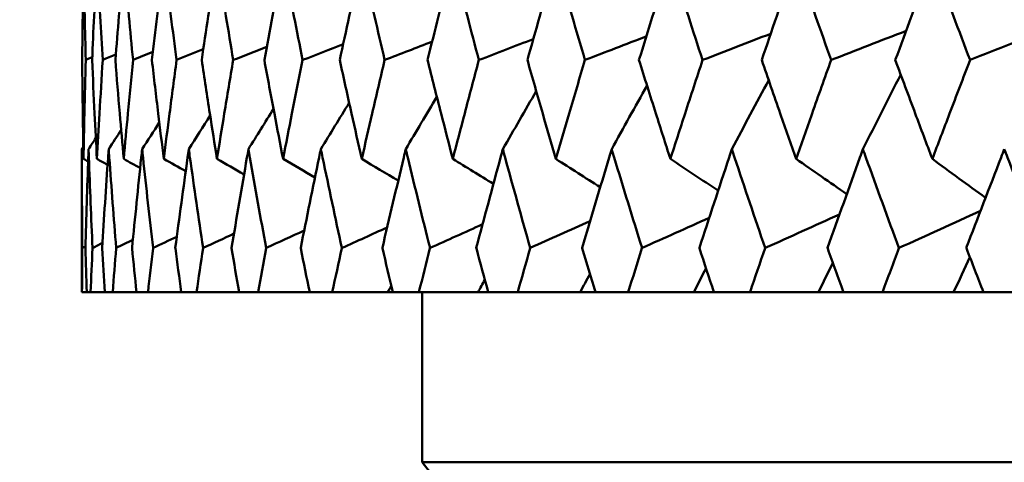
# Model space of a CAD drawing. Header units: millimetres. Extents: x 622 to 2742, y 42 to 2031.
# Tile 65 of 85: x 977.46 to 983.24, y 274.38 to 276.98. Entities that reach past the tile are written whole.
import ezdxf

# ---------------------------------------------------------------- set-up
doc = ezdxf.new("R2010")
doc.units = ezdxf.units.MM
doc.header["$LTSCALE"] = 10
doc.layers.add('Widoczne (ISO)', color=7, linetype='Continuous', lineweight=50)

msp = doc.modelspace()

# ---------------------------------------------------------------- linework, layer by layer
at = {"layer": 'Widoczne (ISO)'}
for p, q in [((977.8243, 275.3795), (977.8243, 276.2198)), ((977.8243, 275.3795), (977.8251, 275.3795)), ((977.8532, 275.3795), (977.8251, 275.3795)), ((977.8532, 275.3795), (977.8759, 275.3795)), ((977.9602, 275.3795), (977.8759, 275.3795)), ((977.9602, 275.3795), (978.0054, 275.3795)), ((978.1455, 275.3795), (978.0054, 275.3795)), ((978.1455, 275.3795), (978.2131, 275.3795)), ((978.4085, 275.3795), (978.2131, 275.3795)), ((978.4085, 275.3795), (978.4982, 275.3795)), ((978.7482, 275.3795), (978.4982, 275.3795)), ((978.7482, 275.3795), (978.8596, 275.3795)), ((979.1631, 275.3795), (978.8596, 275.3795)), ((979.1631, 275.3795), (979.2959, 275.3795)), ((979.622, 275.3795), (979.2959, 275.3795)), ((979.6517, 275.3795), (979.622, 275.3795)), ((979.6517, 275.3795), (979.8052, 275.3795)), ((980.1525, 275.3795), (979.8052, 275.3795)), ((979.8243, 274.3795), (979.8243, 275.3795)), ((980.212, 275.3795), (980.1525, 275.3795)), ((980.212, 275.3795), (980.3857, 275.3795)), ((980.7528, 275.3795), (980.3857, 275.3795)), ((980.8418, 275.3795), (980.7528, 275.3795)), ((980.8418, 275.3795), (981.035, 275.3795)), ((981.4204, 275.3795), (981.035, 275.3795)), ((981.5386, 275.3795), (981.4204, 275.3795)), ((981.5386, 275.3795), (981.7506, 275.3795)), ((982.1528, 275.3795), (981.7506, 275.3795)), ((982.2997, 275.3795), (982.1528, 275.3795)), ((982.2997, 275.3795), (982.5296, 275.3795)), ((982.947, 275.3795), (982.5296, 275.3795)), ((983.122, 275.3795), (982.947, 275.3795)), ((983.122, 275.3795), (983.3689, 275.3795)), ((1015.8243, 274.3795), (979.8243, 274.3795))]:
    msp.add_line(p, q, dxfattribs=at)
msp.add_circle((997.8243, 312.4119), 50, dxfattribs=at)
msp.add_arc((1019.1499, 305.2582), 50, 218.13918, 221.06586, dxfattribs=at)
for points, knots in [([(977.8341, 277.3308), (977.8337, 277.3067), (977.8333, 277.2825), (977.83, 277.0867), (977.8279, 276.9151), (977.8264, 276.7434)], [0.0806421, 0.0806421, 0.0806421, 0.0806421, 0.08897282, 0.08897282, 0.14811965, 0.14811965, 0.14811965, 0.14811965]), ([(977.8473, 276.7434), (977.8427, 276.915), (977.8387, 277.0865), (977.835, 277.2823), (977.8346, 277.3066), (977.8341, 277.3308)], [0.02983351, 0.02983351, 0.02983351, 0.02983351, 0.0889495, 0.0889495, 0.09731113, 0.09731113, 0.09731113, 0.09731113]), ([(977.913, 277.3308), (977.9117, 277.3067), (977.9105, 277.2825), (977.9003, 277.0867), (977.892, 276.9151), (977.8845, 276.7434)], [0.0806421, 0.0806421, 0.0806421, 0.0806421, 0.08897282, 0.08897282, 0.14811965, 0.14811965, 0.14811965, 0.14811965]), ([(977.947, 276.7434), (977.9363, 276.915), (977.9263, 277.0865), (977.9156, 277.2823), (977.9143, 277.3066), (977.913, 277.3308)], [0.02983351, 0.02983351, 0.02983351, 0.02983351, 0.0889495, 0.0889495, 0.09731113, 0.09731113, 0.09731113, 0.09731113]), ([(978.0705, 277.3308), (978.0683, 277.3067), (978.0662, 277.2825), (978.0491, 277.0867), (978.0348, 276.9151), (978.0213, 276.7434)], [0.0806421, 0.0806421, 0.0806421, 0.0806421, 0.08897282, 0.08897282, 0.14811965, 0.14811965, 0.14811965, 0.14811965]), ([(978.1252, 276.7434), (978.1084, 276.915), (978.0923, 277.0865), (978.0748, 277.2823), (978.0726, 277.3066), (978.0705, 277.3308)], [0.02983351, 0.02983351, 0.02983351, 0.02983351, 0.0889495, 0.0889495, 0.09731113, 0.09731113, 0.09731113, 0.09731113]), ([(978.3059, 277.3308), (978.3029, 277.3067), (978.3, 277.2825), (978.276, 277.0867), (978.2558, 276.9151), (978.2362, 276.7434)], [0.0806421, 0.0806421, 0.0806421, 0.0806421, 0.08897282, 0.08897282, 0.14811965, 0.14811965, 0.14811965, 0.14811965]), ([(978.3811, 276.7434), (978.3583, 276.915), (978.3363, 277.0865), (978.3119, 277.2823), (978.3089, 277.3066), (978.3059, 277.3308)], [0.02983351, 0.02983351, 0.02983351, 0.02983351, 0.0889495, 0.0889495, 0.09731113, 0.09731113, 0.09731113, 0.09731113]), ([(978.6184, 277.3308), (978.6146, 277.3067), (978.6108, 277.2825), (978.5801, 277.0867), (978.5539, 276.9151), (978.5284, 276.7434)], [0.0806421, 0.0806421, 0.0806421, 0.0806421, 0.08897282, 0.08897282, 0.14811965, 0.14811965, 0.14811965, 0.14811965]), ([(978.7137, 276.7434), (978.6851, 276.915), (978.6572, 277.0865), (978.626, 277.2823), (978.6222, 277.3066), (978.6184, 277.3308)], [0.02983351, 0.02983351, 0.02983351, 0.02983351, 0.0889495, 0.0889495, 0.09731113, 0.09731113, 0.09731113, 0.09731113]), ([(979.0066, 277.3308), (979.002, 277.3067), (978.9974, 277.2825), (978.9601, 277.0867), (978.9281, 276.9151), (978.8967, 276.7434)], [0.0806421, 0.0806421, 0.0806421, 0.0806421, 0.08897282, 0.08897282, 0.14811965, 0.14811965, 0.14811965, 0.14811965]), ([(979.1217, 276.7434), (979.0874, 276.915), (979.0537, 277.0865), (979.0159, 277.2823), (979.0113, 277.3066), (979.0066, 277.3308)], [0.02983351, 0.02983351, 0.02983351, 0.02983351, 0.0889495, 0.0889495, 0.09731113, 0.09731113, 0.09731113, 0.09731113]), ([(979.4692, 277.3308), (979.4637, 277.3067), (979.4583, 277.2825), (979.4146, 277.0867), (979.3769, 276.9151), (979.3398, 276.7434)], [0.0806421, 0.0806421, 0.0806421, 0.0806421, 0.08897282, 0.08897282, 0.14811965, 0.14811965, 0.14811965, 0.14811965]), ([(979.6036, 276.7434), (979.5636, 276.915), (979.5242, 277.0865), (979.4801, 277.2823), (979.4746, 277.3066), (979.4692, 277.3308)], [0.02983351, 0.02983351, 0.02983351, 0.02983351, 0.0889495, 0.0889495, 0.09731113, 0.09731113, 0.09731113, 0.09731113]), ([(980.0041, 277.3308), (979.9979, 277.3067), (979.9917, 277.2825), (979.9417, 277.0867), (979.8984, 276.9151), (979.8558, 276.7434)], [0.0806421, 0.0806421, 0.0806421, 0.0806421, 0.08897282, 0.08897282, 0.14811965, 0.14811965, 0.14811965, 0.14811965]), ([(980.1574, 276.7434), (980.1119, 276.915), (980.0671, 277.0865), (980.0166, 277.2823), (980.0104, 277.3066), (980.0041, 277.3308)], [0.02983351, 0.02983351, 0.02983351, 0.02983351, 0.0889495, 0.0889495, 0.09731113, 0.09731113, 0.09731113, 0.09731113]), ([(980.6094, 277.3308), (980.6025, 277.3067), (980.5955, 277.2825), (980.5394, 277.0867), (980.4907, 276.9151), (980.4427, 276.7434)], [0.0806421, 0.0806421, 0.0806421, 0.0806421, 0.08897282, 0.08897282, 0.14811965, 0.14811965, 0.14811965, 0.14811965]), ([(980.7808, 276.7434), (980.7301, 276.915), (980.6799, 277.0865), (980.6234, 277.2823), (980.6164, 277.3066), (980.6094, 277.3308)], [0.02983351, 0.02983351, 0.02983351, 0.02983351, 0.0889495, 0.0889495, 0.09731113, 0.09731113, 0.09731113, 0.09731113]), ([(981.2826, 277.3308), (981.275, 277.3067), (981.2673, 277.2825), (981.2053, 277.0867), (981.1515, 276.9151), (981.0982, 276.7434)], [0.0806421, 0.0806421, 0.0806421, 0.0806421, 0.08897282, 0.08897282, 0.14811965, 0.14811965, 0.14811965, 0.14811965]), ([(981.4716, 276.7434), (981.4158, 276.915), (981.3605, 277.0865), (981.2981, 277.2823), (981.2904, 277.3066), (981.2826, 277.3308)], [0.02983351, 0.02983351, 0.02983351, 0.02983351, 0.0889495, 0.0889495, 0.09731113, 0.09731113, 0.09731113, 0.09731113]), ([(982.0212, 277.3308), (982.0128, 277.3067), (982.0044, 277.2825), (981.9367, 277.0867), (981.878, 276.9151), (981.8198, 276.7434)], [0.0806421, 0.0806421, 0.0806421, 0.0806421, 0.08897282, 0.08897282, 0.14811965, 0.14811965, 0.14811965, 0.14811965]), ([(982.2269, 276.7434), (982.1662, 276.915), (982.106, 277.0865), (982.038, 277.2823), (982.0296, 277.3066), (982.0212, 277.3308)], [0.02983351, 0.02983351, 0.02983351, 0.02983351, 0.0889495, 0.0889495, 0.09731113, 0.09731113, 0.09731113, 0.09731113]), ([(982.822, 277.3308), (982.813, 277.3067), (982.804, 277.2825), (982.7309, 277.0867), (982.6674, 276.9151), (982.6045, 276.7434)], [0.0806421, 0.0806421, 0.0806421, 0.0806421, 0.08897282, 0.08897282, 0.14811965, 0.14811965, 0.14811965, 0.14811965]), ([(983.0437, 276.7434), (982.9784, 276.915), (982.9136, 277.0865), (982.8402, 277.2823), (982.8311, 277.3066), (982.822, 277.3308)], [0.02983351, 0.02983351, 0.02983351, 0.02983351, 0.0889495, 0.0889495, 0.09731113, 0.09731113, 0.09731113, 0.09731113]), ([(977.8264, 276.7434), (977.8273, 276.6386), (977.8285, 276.5337), (977.8311, 276.34), (977.8325, 276.251), (977.8341, 276.1621)], [0.02528165, 0.02528165, 0.02528165, 0.02528165, 0.06150593, 0.06150593, 0.09223152, 0.09223152, 0.09223152, 0.09223152]), ([(977.8341, 276.1621), (977.8357, 276.251), (977.8375, 276.3399), (977.8418, 276.5337), (977.8444, 276.6386), (977.8473, 276.7434)], [0.03078053, 0.03078053, 0.03078053, 0.03078053, 0.06149921, 0.06149921, 0.09773041, 0.09773041, 0.09773041, 0.09773041]), ([(977.8845, 276.7434), (977.8891, 276.6386), (977.8941, 276.5337), (977.9036, 276.34), (977.9082, 276.251), (977.913, 276.1621)], [0.02528165, 0.02528165, 0.02528165, 0.02528165, 0.06150593, 0.06150593, 0.09223152, 0.09223152, 0.09223152, 0.09223152]), ([(977.913, 276.1621), (977.9178, 276.251), (977.9228, 276.3399), (977.934, 276.5337), (977.9404, 276.6386), (977.947, 276.7434)], [0.03078053, 0.03078053, 0.03078053, 0.03078053, 0.06149921, 0.06149921, 0.09773041, 0.09773041, 0.09773041, 0.09773041]), ([(978.0213, 276.7434), (978.0296, 276.6386), (978.0383, 276.5337), (978.0548, 276.34), (978.0625, 276.251), (978.0705, 276.1621)], [0.02528165, 0.02528165, 0.02528165, 0.02528165, 0.06150593, 0.06150593, 0.09223152, 0.09223152, 0.09223152, 0.09223152]), ([(978.0705, 276.1621), (978.0784, 276.251), (978.0866, 276.3399), (978.1047, 276.5337), (978.1148, 276.6386), (978.1252, 276.7434)], [0.03078053, 0.03078053, 0.03078053, 0.03078053, 0.06149921, 0.06149921, 0.09773041, 0.09773041, 0.09773041, 0.09773041]), ([(978.2362, 276.7434), (978.2482, 276.6386), (978.2606, 276.5337), (978.2839, 276.34), (978.2948, 276.251), (978.3059, 276.1621)], [0.02528165, 0.02528165, 0.02528165, 0.02528165, 0.06150593, 0.06150593, 0.09223152, 0.09223152, 0.09223152, 0.09223152]), ([(978.3059, 276.1621), (978.317, 276.251), (978.3283, 276.3399), (978.3533, 276.5337), (978.367, 276.6386), (978.3811, 276.7434)], [0.03078053, 0.03078053, 0.03078053, 0.03078053, 0.06149921, 0.06149921, 0.09773041, 0.09773041, 0.09773041, 0.09773041]), ([(978.5284, 276.7434), (978.5441, 276.6386), (978.5601, 276.5337), (978.5902, 276.34), (978.6042, 276.251), (978.6184, 276.1621)], [0.02528165, 0.02528165, 0.02528165, 0.02528165, 0.06150593, 0.06150593, 0.09223152, 0.09223152, 0.09223152, 0.09223152]), ([(978.6184, 276.1621), (978.6326, 276.251), (978.6469, 276.3399), (978.6786, 276.5337), (978.696, 276.6386), (978.7137, 276.7434)], [0.03078053, 0.03078053, 0.03078053, 0.03078053, 0.06149921, 0.06149921, 0.09773041, 0.09773041, 0.09773041, 0.09773041]), ([(978.8967, 276.7434), (978.9161, 276.6386), (978.9357, 276.5337), (978.9724, 276.34), (978.9894, 276.251), (979.0066, 276.1621)], [0.02528165, 0.02528165, 0.02528165, 0.02528165, 0.06150593, 0.06150593, 0.09223152, 0.09223152, 0.09223152, 0.09223152]), ([(979.0066, 276.1621), (979.0239, 276.251), (979.0412, 276.3399), (979.0795, 276.5337), (979.1005, 276.6386), (979.1217, 276.7434)], [0.03078053, 0.03078053, 0.03078053, 0.03078053, 0.06149921, 0.06149921, 0.09773041, 0.09773041, 0.09773041, 0.09773041]), ([(979.3398, 276.7434), (979.3627, 276.6386), (979.3858, 276.5337), (979.429, 276.34), (979.449, 276.251), (979.4692, 276.1621)], [0.02528165, 0.02528165, 0.02528165, 0.02528165, 0.06150593, 0.06150593, 0.09223152, 0.09223152, 0.09223152, 0.09223152]), ([(979.4692, 276.1621), (979.4893, 276.251), (979.5097, 276.3399), (979.5544, 276.5337), (979.5789, 276.6386), (979.6036, 276.7434)], [0.03078053, 0.03078053, 0.03078053, 0.03078053, 0.06149921, 0.06149921, 0.09773041, 0.09773041, 0.09773041, 0.09773041]), ([(979.8558, 276.7434), (979.8821, 276.6386), (979.9086, 276.5337), (979.9581, 276.34), (979.981, 276.251), (980.0041, 276.1621)], [0.02528165, 0.02528165, 0.02528165, 0.02528165, 0.06150593, 0.06150593, 0.09223152, 0.09223152, 0.09223152, 0.09223152]), ([(980.0041, 276.1621), (980.0272, 276.251), (980.0504, 276.3399), (980.1015, 276.5337), (980.1293, 276.6386), (980.1574, 276.7434)], [0.03078053, 0.03078053, 0.03078053, 0.03078053, 0.06149921, 0.06149921, 0.09773041, 0.09773041, 0.09773041, 0.09773041]), ([(980.4427, 276.7434), (980.4723, 276.6386), (980.5022, 276.5337), (980.5578, 276.34), (980.5835, 276.251), (980.6094, 276.1621)], [0.02528165, 0.02528165, 0.02528165, 0.02528165, 0.06150593, 0.06150593, 0.09223152, 0.09223152, 0.09223152, 0.09223152]), ([(980.6094, 276.1621), (980.6353, 276.251), (980.6613, 276.3399), (980.7184, 276.5337), (980.7495, 276.6386), (980.7808, 276.7434)], [0.03078053, 0.03078053, 0.03078053, 0.03078053, 0.06149921, 0.06149921, 0.09773041, 0.09773041, 0.09773041, 0.09773041]), ([(981.0982, 276.7434), (981.1311, 276.6386), (981.1641, 276.5337), (981.2257, 276.34), (981.2541, 276.251), (981.2826, 276.1621)], [0.02528165, 0.02528165, 0.02528165, 0.02528165, 0.06150593, 0.06150593, 0.09223152, 0.09223152, 0.09223152, 0.09223152]), ([(981.2826, 276.1621), (981.3112, 276.251), (981.3399, 276.3399), (981.4029, 276.5337), (981.4371, 276.6386), (981.4716, 276.7434)], [0.03078053, 0.03078053, 0.03078053, 0.03078053, 0.06149921, 0.06149921, 0.09773041, 0.09773041, 0.09773041, 0.09773041]), ([(981.8198, 276.7434), (981.8557, 276.6386), (981.8918, 276.5337), (981.959, 276.34), (981.99, 276.251), (982.0212, 276.1621)], [0.02528165, 0.02528165, 0.02528165, 0.02528165, 0.06150593, 0.06150593, 0.09223152, 0.09223152, 0.09223152, 0.09223152]), ([(982.0212, 276.1621), (982.0523, 276.251), (982.0836, 276.3399), (982.1521, 276.5337), (982.1894, 276.6386), (982.2269, 276.7434)], [0.03078053, 0.03078053, 0.03078053, 0.03078053, 0.06149921, 0.06149921, 0.09773041, 0.09773041, 0.09773041, 0.09773041]), ([(982.6045, 276.7434), (982.6433, 276.6386), (982.6824, 276.5337), (982.7549, 276.34), (982.7884, 276.251), (982.822, 276.1621)], [0.02528165, 0.02528165, 0.02528165, 0.02528165, 0.06150593, 0.06150593, 0.09223152, 0.09223152, 0.09223152, 0.09223152]), ([(982.822, 276.1621), (982.8556, 276.251), (982.8894, 276.3399), (982.9632, 276.5337), (983.0034, 276.6386), (983.0437, 276.7434)], [0.03078053, 0.03078053, 0.03078053, 0.03078053, 0.06149921, 0.06149921, 0.09773041, 0.09773041, 0.09773041, 0.09773041]), ([(977.827, 275.6388), (977.8253, 275.8161), (977.8244, 275.9934), (977.8243, 276.1871), (977.8243, 276.2035), (977.8243, 276.2198)], [0.0297954, 0.0297954, 0.0297954, 0.0297954, 0.09092493, 0.09092493, 0.09655955, 0.09655955, 0.09655955, 0.09655955]), ([(977.8637, 276.2198), (977.8631, 276.2036), (977.8626, 276.1874), (977.8558, 275.9937), (977.8504, 275.8162), (977.8458, 275.6388)], [0.0853813, 0.0853813, 0.0853813, 0.0853813, 0.09097809, 0.09097809, 0.15214536, 0.15214536, 0.15214536, 0.15214536]), ([(977.8871, 275.6388), (977.8791, 275.8161), (977.8719, 275.9934), (977.8649, 276.1871), (977.8643, 276.2035), (977.8637, 276.2198)], [0.0297954, 0.0297954, 0.0297954, 0.0297954, 0.09092493, 0.09092493, 0.09655955, 0.09655955, 0.09655955, 0.09655955]), ([(977.982, 276.2198), (977.9808, 276.2036), (977.9797, 276.1874), (977.9661, 275.9937), (977.9544, 275.8162), (977.9434, 275.6388)], [0.0853813, 0.0853813, 0.0853813, 0.0853813, 0.09097809, 0.09097809, 0.15214536, 0.15214536, 0.15214536, 0.15214536]), ([(978.0259, 275.6388), (978.0116, 275.8161), (977.9982, 275.9934), (977.9843, 276.1871), (977.9831, 276.2035), (977.982, 276.2198)], [0.0297954, 0.0297954, 0.0297954, 0.0297954, 0.09092493, 0.09092493, 0.09655955, 0.09655955, 0.09655955, 0.09655955]), ([(978.1785, 276.2198), (978.1768, 276.2036), (978.1751, 276.1874), (978.1547, 275.9937), (978.1367, 275.8162), (978.1195, 275.6388)], [0.0853813, 0.0853813, 0.0853813, 0.0853813, 0.09097809, 0.09097809, 0.15214536, 0.15214536, 0.15214536, 0.15214536]), ([(978.2428, 275.6388), (978.2224, 275.8161), (978.2027, 275.9934), (978.182, 276.1871), (978.1802, 276.2035), (978.1785, 276.2198)], [0.0297954, 0.0297954, 0.0297954, 0.0297954, 0.09092493, 0.09092493, 0.09655955, 0.09655955, 0.09655955, 0.09655955]), ([(978.4526, 276.2198), (978.4503, 276.2036), (978.448, 276.1874), (978.4209, 275.9937), (978.3968, 275.8162), (978.3734, 275.6388)], [0.0853813, 0.0853813, 0.0853813, 0.0853813, 0.09097809, 0.09097809, 0.15214536, 0.15214536, 0.15214536, 0.15214536]), ([(978.537, 275.6388), (978.5104, 275.8161), (978.4846, 275.9934), (978.4572, 276.1871), (978.4549, 276.2035), (978.4526, 276.2198)], [0.0297954, 0.0297954, 0.0297954, 0.0297954, 0.09092493, 0.09092493, 0.09655955, 0.09655955, 0.09655955, 0.09655955]), ([(978.8031, 276.2198), (978.8003, 276.2036), (978.7975, 276.1874), (978.7637, 275.9937), (978.7335, 275.8162), (978.7041, 275.6388)], [0.0853813, 0.0853813, 0.0853813, 0.0853813, 0.09097809, 0.09097809, 0.15214536, 0.15214536, 0.15214536, 0.15214536]), ([(978.9073, 275.6388), (978.8747, 275.8161), (978.8429, 275.9934), (978.8088, 276.1871), (978.806, 276.2035), (978.8031, 276.2198)], [0.0297954, 0.0297954, 0.0297954, 0.0297954, 0.09092493, 0.09092493, 0.09655955, 0.09655955, 0.09655955, 0.09655955]), ([(979.2287, 276.2198), (979.2253, 276.2036), (979.222, 276.1874), (979.1818, 275.9937), (979.1456, 275.8162), (979.1102, 275.6388)], [0.0853813, 0.0853813, 0.0853813, 0.0853813, 0.09097809, 0.09097809, 0.15214536, 0.15214536, 0.15214536, 0.15214536]), ([(979.3523, 275.6388), (979.3138, 275.8161), (979.276, 275.9934), (979.2355, 276.1871), (979.2321, 276.2035), (979.2287, 276.2198)], [0.0297954, 0.0297954, 0.0297954, 0.0297954, 0.09092493, 0.09092493, 0.09655955, 0.09655955, 0.09655955, 0.09655955]), ([(979.7277, 276.2198), (979.7238, 276.2036), (979.7199, 276.1874), (979.6734, 275.9937), (979.6314, 275.8162), (979.5901, 275.6388)], [0.0853813, 0.0853813, 0.0853813, 0.0853813, 0.09097809, 0.09097809, 0.15214536, 0.15214536, 0.15214536, 0.15214536]), ([(979.8702, 275.6388), (979.8259, 275.8161), (979.7824, 275.9934), (979.7356, 276.1871), (979.7317, 276.2035), (979.7277, 276.2198)], [0.0297954, 0.0297954, 0.0297954, 0.0297954, 0.09092493, 0.09092493, 0.09655955, 0.09655955, 0.09655955, 0.09655955]), ([(980.2981, 276.2198), (980.2937, 276.2036), (980.2893, 276.1874), (980.2366, 275.9937), (980.189, 275.8162), (980.1421, 275.6388)], [0.0853813, 0.0853813, 0.0853813, 0.0853813, 0.09097809, 0.09097809, 0.15214536, 0.15214536, 0.15214536, 0.15214536]), ([(980.4589, 275.6388), (980.4091, 275.8161), (980.36, 275.9934), (980.307, 276.1871), (980.3026, 276.2035), (980.2981, 276.2198)], [0.0297954, 0.0297954, 0.0297954, 0.0297954, 0.09092493, 0.09092493, 0.09655955, 0.09655955, 0.09655955, 0.09655955]), ([(980.9377, 276.2198), (980.9328, 276.2036), (980.9279, 276.1874), (980.8693, 275.9937), (980.8162, 275.8162), (980.7638, 275.6388)], [0.0853813, 0.0853813, 0.0853813, 0.0853813, 0.09097809, 0.09097809, 0.15214536, 0.15214536, 0.15214536, 0.15214536]), ([(981.1162, 275.6388), (981.061, 275.8161), (981.0065, 275.9934), (980.9476, 276.1871), (980.9427, 276.2035), (980.9377, 276.2198)], [0.0297954, 0.0297954, 0.0297954, 0.0297954, 0.09092493, 0.09092493, 0.09655955, 0.09655955, 0.09655955, 0.09655955]), ([(981.6439, 276.2198), (981.6385, 276.2036), (981.6331, 276.1874), (981.5688, 275.9937), (981.5105, 275.8162), (981.4528, 275.6388)], [0.0853813, 0.0853813, 0.0853813, 0.0853813, 0.09097809, 0.09097809, 0.15214536, 0.15214536, 0.15214536, 0.15214536]), ([(981.8394, 275.6388), (981.7791, 275.8161), (981.7193, 275.9934), (981.6548, 276.1871), (981.6493, 276.2035), (981.6439, 276.2198)], [0.0297954, 0.0297954, 0.0297954, 0.0297954, 0.09092493, 0.09092493, 0.09655955, 0.09655955, 0.09655955, 0.09655955]), ([(982.414, 276.2198), (982.4081, 276.2036), (982.4023, 276.1874), (982.3325, 275.9937), (982.2692, 275.8162), (982.2065, 275.6388)], [0.0853813, 0.0853813, 0.0853813, 0.0853813, 0.09097809, 0.09097809, 0.15214536, 0.15214536, 0.15214536, 0.15214536]), ([(982.6257, 275.6388), (982.5604, 275.8161), (982.4958, 275.9934), (982.4258, 276.1871), (982.4199, 276.2035), (982.414, 276.2198)], [0.0297954, 0.0297954, 0.0297954, 0.0297954, 0.09092493, 0.09092493, 0.09655955, 0.09655955, 0.09655955, 0.09655955]), ([(983.2449, 276.2198), (983.2386, 276.2036), (983.2323, 276.1874), (983.1574, 275.9937), (983.0893, 275.8162), (983.0217, 275.6388)], [0.0853813, 0.0853813, 0.0853813, 0.0853813, 0.09097809, 0.09097809, 0.15214536, 0.15214536, 0.15214536, 0.15214536]), ([(983.472, 275.6388), (983.402, 275.8161), (983.3327, 275.9934), (983.2575, 276.1871), (983.2512, 276.2035), (983.2449, 276.2198)], [0.0297954, 0.0297954, 0.0297954, 0.0297954, 0.09092493, 0.09092493, 0.09655955, 0.09655955, 0.09655955, 0.09655955]), ([(977.8251, 275.3795), (977.8255, 275.4654), (977.8261, 275.5513), (977.8269, 275.6377), (977.827, 275.6383), (977.827, 275.6388)], [0, 0, 0, 0, 0.02969567, 0.02969567, 0.02988021, 0.02988021, 0.02988021, 0.02988021]), ([(977.8458, 275.6388), (977.8458, 275.6383), (977.8458, 275.6377), (977.8481, 275.5513), (977.8506, 275.4654), (977.8532, 275.3795)], [0.02951568, 0.02951568, 0.02951568, 0.02951568, 0.02969929, 0.02969929, 0.05939589, 0.05939589, 0.05939589, 0.05939589]), ([(977.8759, 275.3795), (977.8794, 275.4654), (977.8831, 275.5513), (977.887, 275.6377), (977.887, 275.6383), (977.8871, 275.6388)], [0, 0, 0, 0, 0.02969567, 0.02969567, 0.02988021, 0.02988021, 0.02988021, 0.02988021]), ([(977.9434, 275.6388), (977.9435, 275.6383), (977.9435, 275.6377), (977.9489, 275.5513), (977.9544, 275.4654), (977.9602, 275.3795)], [0.02951568, 0.02951568, 0.02951568, 0.02951568, 0.02969929, 0.02969929, 0.05939589, 0.05939589, 0.05939589, 0.05939589]), ([(978.0054, 275.3795), (978.012, 275.4654), (978.0188, 275.5513), (978.0258, 275.6377), (978.0258, 275.6383), (978.0259, 275.6388)], [0, 0, 0, 0, 0.02969567, 0.02969567, 0.02988021, 0.02988021, 0.02988021, 0.02988021]), ([(978.1195, 275.6388), (978.1196, 275.6383), (978.1196, 275.6377), (978.1281, 275.5513), (978.1367, 275.4654), (978.1455, 275.3795)], [0.02951568, 0.02951568, 0.02951568, 0.02951568, 0.02969929, 0.02969929, 0.05939589, 0.05939589, 0.05939589, 0.05939589]), ([(978.2131, 275.3795), (978.2228, 275.4654), (978.2326, 275.5513), (978.2427, 275.6377), (978.2427, 275.6383), (978.2428, 275.6388)], [0, 0, 0, 0, 0.02969567, 0.02969567, 0.02988021, 0.02988021, 0.02988021, 0.02988021]), ([(978.3734, 275.6388), (978.3735, 275.6383), (978.3736, 275.6377), (978.3851, 275.5513), (978.3967, 275.4654), (978.4085, 275.3795)], [0.02951568, 0.02951568, 0.02951568, 0.02951568, 0.02969929, 0.02969929, 0.05939589, 0.05939589, 0.05939589, 0.05939589]), ([(978.4982, 275.3795), (978.5109, 275.4654), (978.5237, 275.5513), (978.5368, 275.6377), (978.5369, 275.6383), (978.537, 275.6388)], [0, 0, 0, 0, 0.02969567, 0.02969567, 0.02988021, 0.02988021, 0.02988021, 0.02988021]), ([(978.7041, 275.6388), (978.7042, 275.6383), (978.7043, 275.6377), (978.7188, 275.5513), (978.7334, 275.4654), (978.7482, 275.3795)], [0.02951568, 0.02951568, 0.02951568, 0.02951568, 0.02969929, 0.02969929, 0.05939589, 0.05939589, 0.05939589, 0.05939589]), ([(978.8596, 275.3795), (978.8753, 275.4654), (978.891, 275.5513), (978.9071, 275.6377), (978.9072, 275.6383), (978.9073, 275.6388)], [0, 0, 0, 0, 0.02969567, 0.02969567, 0.02988021, 0.02988021, 0.02988021, 0.02988021]), ([(979.1102, 275.6388), (979.1103, 275.6383), (979.1104, 275.6377), (979.1279, 275.5513), (979.1454, 275.4654), (979.1631, 275.3795)], [0.02951568, 0.02951568, 0.02951568, 0.02951568, 0.02969929, 0.02969929, 0.05939589, 0.05939589, 0.05939589, 0.05939589]), ([(979.2959, 275.3795), (979.3144, 275.4654), (979.3331, 275.5513), (979.3521, 275.6377), (979.3522, 275.6383), (979.3523, 275.6388)], [0, 0, 0, 0, 0.02969567, 0.02969567, 0.02988021, 0.02988021, 0.02988021, 0.02988021]), ([(979.5901, 275.6388), (979.5903, 275.6383), (979.5904, 275.6377), (979.6107, 275.5513), (979.6311, 275.4654), (979.6517, 275.3795)], [0.02951568, 0.02951568, 0.02951568, 0.02951568, 0.02969929, 0.02969929, 0.05939589, 0.05939589, 0.05939589, 0.05939589]), ([(979.8052, 275.3795), (979.8266, 275.4654), (979.8481, 275.5513), (979.8699, 275.6377), (979.87, 275.6383), (979.8702, 275.6388)], [0, 0, 0, 0, 0.02969567, 0.02969567, 0.02988021, 0.02988021, 0.02988021, 0.02988021]), ([(980.1421, 275.6388), (980.1422, 275.6383), (980.1424, 275.6377), (980.1655, 275.5513), (980.1886, 275.4654), (980.212, 275.3795)], [0.02951568, 0.02951568, 0.02951568, 0.02951568, 0.02969929, 0.02969929, 0.05939589, 0.05939589, 0.05939589, 0.05939589]), ([(980.3857, 275.3795), (980.4098, 275.4654), (980.4341, 275.5513), (980.4586, 275.6377), (980.4588, 275.6383), (980.4589, 275.6388)], [0, 0, 0, 0, 0.02969567, 0.02969567, 0.02988021, 0.02988021, 0.02988021, 0.02988021]), ([(980.7638, 275.6388), (980.7639, 275.6383), (980.7641, 275.6377), (980.7899, 275.5513), (980.8158, 275.4654), (980.8418, 275.3795)], [0.02951568, 0.02951568, 0.02951568, 0.02951568, 0.02969929, 0.02969929, 0.05939589, 0.05939589, 0.05939589, 0.05939589]), ([(981.035, 275.3795), (981.0618, 275.4654), (981.0886, 275.5513), (981.1158, 275.6377), (981.116, 275.6383), (981.1162, 275.6388)], [0, 0, 0, 0, 0.02969567, 0.02969567, 0.02988021, 0.02988021, 0.02988021, 0.02988021]), ([(981.4528, 275.6388), (981.453, 275.6383), (981.4532, 275.6377), (981.4816, 275.5513), (981.51, 275.4654), (981.5386, 275.3795)], [0.02951568, 0.02951568, 0.02951568, 0.02951568, 0.02969929, 0.02969929, 0.05939589, 0.05939589, 0.05939589, 0.05939589]), ([(981.7506, 275.3795), (981.7799, 275.4654), (981.8093, 275.5513), (981.839, 275.6377), (981.8392, 275.6383), (981.8394, 275.6388)], [0, 0, 0, 0, 0.02969567, 0.02969567, 0.02988021, 0.02988021, 0.02988021, 0.02988021]), ([(982.2065, 275.6388), (982.2066, 275.6383), (982.2068, 275.6377), (982.2378, 275.5513), (982.2686, 275.4654), (982.2997, 275.3795)], [0.02951568, 0.02951568, 0.02951568, 0.02951568, 0.02969929, 0.02969929, 0.05939589, 0.05939589, 0.05939589, 0.05939589]), ([(982.5296, 275.3795), (982.5613, 275.4654), (982.5931, 275.5513), (982.6253, 275.6377), (982.6255, 275.6383), (982.6257, 275.6388)], [0, 0, 0, 0, 0.02969567, 0.02969567, 0.02988021, 0.02988021, 0.02988021, 0.02988021]), ([(983.0217, 275.6388), (983.0219, 275.6383), (983.0222, 275.6377), (983.0554, 275.5513), (983.0887, 275.4654), (983.122, 275.3795)], [0.02951568, 0.02951568, 0.02951568, 0.02951568, 0.02969929, 0.02969929, 0.05939589, 0.05939589, 0.05939589, 0.05939589])]:
    msp.add_open_spline(points, degree=3, knots=knots, dxfattribs=at)
for points in [[(982.6674, 276.9144), (982.5205, 276.8575), (982.3737, 276.8005), (982.2269, 276.7434)], [(983.5235, 276.9318), (983.3636, 276.869), (983.2037, 276.8062), (983.0437, 276.7434)], [(980.4772, 276.8664), (980.3706, 276.8254), (980.264, 276.7844), (980.1574, 276.7434)], [(981.1413, 276.8819), (981.0211, 276.8358), (980.901, 276.7896), (980.7808, 276.7434)], [(981.8723, 276.8979), (981.7387, 276.8464), (981.6052, 276.7949), (981.4716, 276.7434)], [(978.5378, 276.8063), (978.4855, 276.7854), (978.4333, 276.7644), (978.3811, 276.7434)], [(978.911, 276.8213), (978.8452, 276.7953), (978.7795, 276.7694), (978.7137, 276.7434)], [(979.3599, 276.8362), (979.2805, 276.8053), (979.2011, 276.7744), (979.1217, 276.7434)], [(979.8826, 276.8512), (979.7896, 276.8153), (979.6966, 276.7794), (979.6036, 276.7434)], [(977.8852, 276.7599), (977.8726, 276.7544), (977.8599, 276.7489), (977.8473, 276.7434)], [(978.0238, 276.7757), (977.9982, 276.765), (977.9726, 276.7542), (977.947, 276.7434)], [(978.2416, 276.7912), (978.2028, 276.7753), (978.164, 276.7594), (978.1252, 276.7434)], [(981.6439, 276.2198), (981.7158, 276.3553), (981.7879, 276.4906), (981.8602, 276.6257)], [(982.414, 276.2198), (982.4878, 276.366), (982.5619, 276.512), (982.6363, 276.6577)], [(980.9377, 276.2198), (981.0067, 276.3445), (981.0759, 276.4691), (981.1454, 276.5934)], [(979.7277, 276.2198), (979.7885, 276.3223), (979.8494, 276.4246), (979.9105, 276.5269)], [(980.2981, 276.2198), (980.3634, 276.3335), (980.4289, 276.4471), (980.4946, 276.5606)], [(978.8031, 276.2198), (978.8521, 276.2985), (978.9013, 276.3771), (978.9505, 276.4556)], [(979.2287, 276.2198), (979.2841, 276.3106), (979.3395, 276.4013), (979.3951, 276.492)], [(978.4526, 276.2198), (978.4944, 276.2857), (978.5363, 276.3515), (978.5782, 276.4172)], [(977.982, 276.2198), (978.0064, 276.2575), (978.0309, 276.2951), (978.0555, 276.3327)], [(978.1785, 276.2198), (978.2121, 276.2721), (978.2458, 276.3243), (978.2796, 276.3765)], [(977.8637, 276.2198), (977.878, 276.2416), (977.8922, 276.2634), (977.9065, 276.2852)], [(977.8243, 276.2198), (977.8271, 276.2242), (977.83, 276.2286), (977.8329, 276.233)], [(977.8341, 276.1621), (977.8431, 276.1572), (977.8522, 276.1522), (977.8612, 276.1473)], [(977.913, 276.1621), (977.9338, 276.1507), (977.9547, 276.1392), (977.9755, 276.1277)], [(978.0705, 276.1621), (978.1026, 276.1443), (978.1347, 276.1265), (978.1668, 276.1087)], [(978.3059, 276.1621), (978.3488, 276.1381), (978.3916, 276.114), (978.4344, 276.09)], [(978.6184, 276.1621), (978.6714, 276.1319), (978.7244, 276.1017), (978.7773, 276.0715)], [(979.0066, 276.1621), (979.0691, 276.1257), (979.1317, 276.0893), (979.1942, 276.053)], [(979.4692, 276.1621), (979.5405, 276.1195), (979.6119, 276.0769), (979.6833, 276.0344)], [(980.0041, 276.1621), (980.0836, 276.1132), (980.1632, 276.0643), (980.2427, 276.0155)], [(980.6094, 276.1621), (980.6963, 276.1068), (980.7833, 276.0515), (980.8702, 275.9962)], [(981.2826, 276.1621), (981.3762, 276.1002), (981.4697, 276.0382), (981.5633, 275.9763)], [(982.0212, 276.1621), (982.1205, 276.0933), (982.2198, 276.0244), (982.3191, 275.9557)], [(982.822, 276.1621), (982.9262, 276.086), (983.0304, 276.01), (983.1346, 275.934)], [(981.5106, 275.816), (981.3792, 275.7569), (981.2477, 275.6979), (981.1162, 275.6388)], [(982.2765, 275.8361), (982.1308, 275.7703), (981.9851, 275.7046), (981.8394, 275.6388)], [(983.1051, 275.8571), (982.9453, 275.7844), (982.7855, 275.7116), (982.6257, 275.6388)], [(979.6183, 275.7594), (979.5296, 275.7192), (979.441, 275.679), (979.3523, 275.6388)], [(980.179, 275.7779), (980.076, 275.7315), (979.9731, 275.6852), (979.8702, 275.6388)], [(980.8106, 275.7967), (980.6934, 275.744), (980.5761, 275.6914), (980.4589, 275.6388)], [(978.3822, 275.705), (978.3357, 275.6829), (978.2892, 275.6609), (978.2428, 275.6388)], [(978.7181, 275.7232), (978.6578, 275.695), (978.5974, 275.6669), (978.537, 275.6388)], [(979.1307, 275.7413), (979.0562, 275.7071), (978.9818, 275.673), (978.9073, 275.6388)], [(977.846, 275.6487), (977.8397, 275.6454), (977.8333, 275.6421), (977.827, 275.6388)], [(977.9452, 275.6679), (977.9258, 275.6582), (977.9065, 275.6485), (977.8871, 275.6388)], [(978.1242, 275.6866), (978.0914, 275.6707), (978.0586, 275.6547), (978.0259, 275.6388)], [(982.947, 275.3795), (982.9788, 275.4479), (983.0107, 275.5163), (983.0426, 275.5846)], [(982.1528, 275.3795), (982.181, 275.4371), (982.2092, 275.4946), (982.2375, 275.5521)], [(980.7528, 275.3795), (980.7717, 275.415), (980.7907, 275.4504), (980.8096, 275.4859)], [(981.4204, 275.3795), (981.4443, 275.4261), (981.4683, 275.4727), (981.4922, 275.5193)], [(979.622, 275.3795), (979.629, 275.3917), (979.6359, 275.404), (979.6429, 275.4162)], [(980.1525, 275.3795), (980.1658, 275.4036), (980.1791, 275.4276), (980.1924, 275.4516)]]:
    msp.add_open_spline(points, degree=3, dxfattribs=at)

doc.saveas('drawing.dxf')
